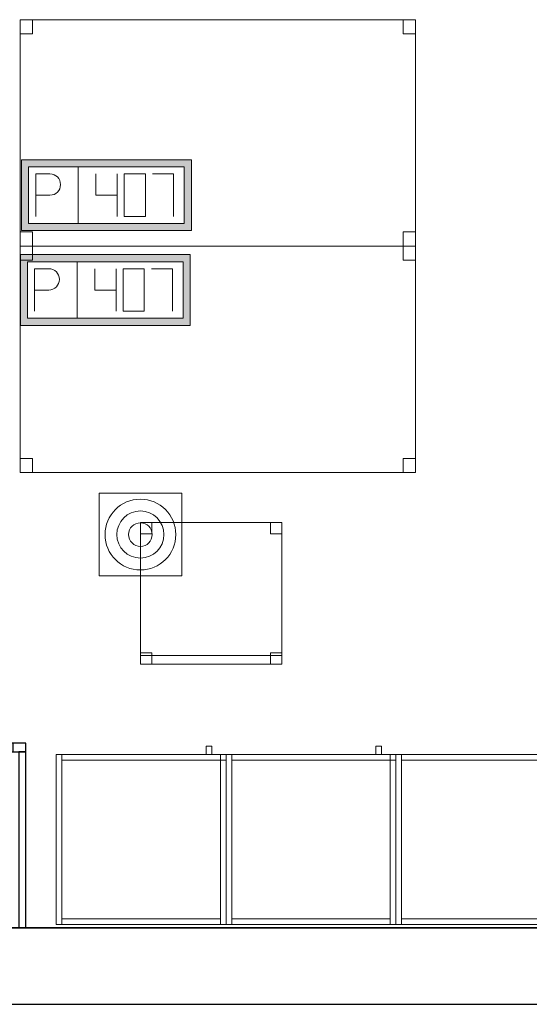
# Model space of a CAD drawing. Header units: metres. Extents: x 397.7 to 427.5, y 12.7 to 28.4.
# Tile 15 of 126: x 407.3 to 409.1, y 12.8 to 16.3. Entities that reach past the tile are written whole.
import ezdxf

# ---------------------------------------------------------------- set-up
doc = ezdxf.new("R2010")
doc.units = ezdxf.units.M
doc.layers.add('01_SUELOS', color=7, linetype='Continuous', lineweight=25, true_color=0x007f00)
for name, color, linetype, lineweight in [('02_MOBILIARIO', 7, 'Continuous', 18), ('A-DETL-____-MBND', 7, 'Continuous', 18), ('A-DETL-GENF-OTLN', 7, 'Continuous', 18), ('A-WALL-____-MCUT', 7, 'Continuous', 25), ('A-WALL-____-OTLN', 7, 'Continuous', 25)]:
    doc.layers.add(name, color=color, linetype=linetype, lineweight=lineweight)

# ---------------------------------------------------------------- blocks, each defined once
blk = doc.blocks.new('Family - Mur P5-151247-08_TEL_P5')
at = {"layer": 'A-WALL-____-MCUT', "color": 253, "true_color": 0xaaaaaa}
for p, q in [((25.4725, 0.27), (0.0535, 0.27)), ((0, 0), (25.4166, 0))]:
    blk.add_line(p, q, dxfattribs=at)
at = {"layer": 'A-WALL-____-OTLN', "color": 253, "true_color": 0xaaaaaa}
for p, q in [((25.4725, 0.27), (0.0535, 0.27)), ((0, 0), (25.4166, 0))]:
    blk.add_line(p, q, dxfattribs=at)
at = {"layer": 'A-WALL-____-OTLN', "color": 253, "lineweight": 18, "true_color": 0xaaaaaa}
blk.add_line((0, 0), (25.4166, 0), dxfattribs=at)
blk = doc.blocks.new('Family - Armai 60x60x60_P5-151291-08_TEL_P5')
at = {"layer": 'A-DETL-____-MBND', "color": 253, "true_color": 0xaaaaaa}
for p, q in [((0.53, 0.6), (0.53, 0.63)), ((0.53, 0.63), (0.53, 0.6)), ((0.53, 0.63), (0.55, 0.63)), ((0.55, 0.63), (0.53, 0.63)), ((0.55, 0.63), (0.55, 0.6)), ((0.55, 0.63), (0.55, 0.6)), ((0, 0.6), (0.6, 0.6)), ((0.6, 0.6), (0, 0.6)), ((0, 0), (0, 0.6)), ((0, 0.6), (0, 0)), ((0, 0.6), (0.02, 0.6)), ((0.02, 0.6), (0, 0.6)), ((0, 0), (0, 0.6)), ((0, 0.6), (0, 0)), ((0, 0.6), (0.6, 0.6)), ((0.6, 0.6), (0, 0.6)), ((0, 0), (0, 0.6)), ((0, 0.6), (0, 0)), ((0.02, 0.6), (0.02, 0)), ((0.02, 0), (0.02, 0.6)), ((0.02, 0.58), (0.02, 0.6)), ((0.02, 0.6), (0.02, 0.58)), ((0.02, 0.6), (0.58, 0.6)), ((0.58, 0.6), (0.02, 0.6)), ((0.55, 0.6), (0.53, 0.6)), ((0.53, 0.6), (0.55, 0.6)), ((0.58, 0.6), (0.6, 0.6)), ((0.6, 0.6), (0.58, 0.6)), ((0.58, 0), (0.58, 0.6)), ((0.58, 0.6), (0.58, 0)), ((0.58, 0.58), (0.58, 0.6)), ((0.58, 0.6), (0.6, 0.6)), ((0.58, 0.58), (0.58, 0.6)), ((0.6, 0.6), (0.58, 0.6)), ((0.58, 0.6), (0.58, 0.58)), ((0.58, 0.6), (0.58, 0.58)), ((0.6, 0.6), (0.6, 0)), ((0.6, 0), (0.6, 0.6)), ((0.6, 0.58), (0.6, 0.6)), ((0.6, 0.6), (0.6, 0.58)), ((0.6, 0.6), (0.6, 0)), ((0.6, 0), (0.6, 0.6)), ((0.6, 0.6), (0.6, 0)), ((0.6, 0), (0.6, 0.6)), ((0.58, 0.58), (0.02, 0.58)), ((0.02, 0.58), (0.58, 0.58)), ((0.6, 0.58), (0.58, 0.58)), ((0.58, 0.58), (0.6, 0.58)), ((0.6, 0), (0, 0)), ((0, 0), (0.6, 0)), ((0.02, 0), (0, 0)), ((0.02, 0), (0, 0)), ((0.6, 0), (0, 0)), ((0, 0), (0.6, 0)), ((0.02, 0), (0.02, 0.02)), ((0.02, 0.02), (0.02, 0)), ((0.02, 0.02), (0.58, 0.02)), ((0.58, 0.02), (0.02, 0.02)), ((0.58, 0), (0.02, 0)), ((0.02, 0), (0.58, 0)), ((0.58, 0.02), (0.58, 0)), ((0.58, 0.02), (0.58, 0)), ((0.6, 0), (0.58, 0)), ((0.6, 0), (0.58, 0))]:
    blk.add_line(p, q, dxfattribs=at)
blk = doc.blocks.new('Family - Armai 60x60x60_P5-151338-08_TEL_P5')
at = {"layer": 'A-DETL-____-MBND', "color": 253, "true_color": 0xaaaaaa}
for p, q in [((0.53, 0.6), (0.53, 0.63)), ((0.53, 0.63), (0.53, 0.6)), ((0.53, 0.63), (0.55, 0.63)), ((0.55, 0.63), (0.53, 0.63)), ((0.55, 0.63), (0.55, 0.6)), ((0.55, 0.63), (0.55, 0.6)), ((0, 0.6), (0.6, 0.6)), ((0.6, 0.6), (0, 0.6)), ((0, 0), (0, 0.6)), ((0, 0.6), (0, 0)), ((0, 0.6), (0.6, 0.6)), ((0.6, 0.6), (0, 0.6)), ((0, 0), (0, 0.6)), ((0, 0.6), (0, 0)), ((0, 0.6), (0.02, 0.6)), ((0.02, 0.6), (0, 0.6)), ((0, 0), (0, 0.6)), ((0, 0.6), (0, 0)), ((0.02, 0.58), (0.02, 0.6)), ((0.02, 0.6), (0.02, 0.58)), ((0.02, 0.6), (0.58, 0.6)), ((0.58, 0.6), (0.02, 0.6)), ((0.02, 0.6), (0.02, 0)), ((0.02, 0), (0.02, 0.6)), ((0.55, 0.6), (0.53, 0.6)), ((0.53, 0.6), (0.55, 0.6)), ((0.58, 0.6), (0.6, 0.6)), ((0.6, 0.6), (0.58, 0.6)), ((0.58, 0), (0.58, 0.6)), ((0.58, 0.6), (0.58, 0)), ((0.58, 0.6), (0.58, 0.58)), ((0.58, 0.6), (0.58, 0.58)), ((0.58, 0.58), (0.58, 0.6)), ((0.58, 0.6), (0.6, 0.6)), ((0.58, 0.58), (0.58, 0.6)), ((0.6, 0.6), (0.58, 0.6)), ((0.6, 0.6), (0.6, 0)), ((0.6, 0), (0.6, 0.6)), ((0.6, 0.6), (0.6, 0)), ((0.6, 0), (0.6, 0.6)), ((0.6, 0.6), (0.6, 0)), ((0.6, 0), (0.6, 0.6)), ((0.6, 0.58), (0.6, 0.6)), ((0.6, 0.6), (0.6, 0.58)), ((0.58, 0.58), (0.02, 0.58)), ((0.02, 0.58), (0.58, 0.58)), ((0.6, 0.58), (0.58, 0.58)), ((0.58, 0.58), (0.6, 0.58)), ((0.6, 0), (0, 0)), ((0, 0), (0.6, 0)), ((0.6, 0), (0, 0)), ((0, 0), (0.6, 0)), ((0.02, 0), (0, 0)), ((0.02, 0), (0, 0)), ((0.02, 0), (0.02, 0.02)), ((0.02, 0.02), (0.02, 0)), ((0.02, 0.02), (0.58, 0.02)), ((0.58, 0.02), (0.02, 0.02)), ((0.58, 0), (0.02, 0)), ((0.02, 0), (0.58, 0)), ((0.58, 0.02), (0.58, 0)), ((0.58, 0.02), (0.58, 0)), ((0.6, 0), (0.58, 0)), ((0.6, 0), (0.58, 0))]:
    blk.add_line(p, q, dxfattribs=at)
blk = doc.blocks.new('Family - Evans PA-151382-08_TEL_P5')
at = {"layer": 'A-WALL-____-MCUT', "color": 253, "true_color": 0xaaaaaa}
for p, q in [((0.0453, 0.03), (0, 0.03)), ((0, 0.03), (0, 0)), ((0, 0), (0.0453, 0)), ((0.0453, 0), (0.0453, 0.03)), ((0.4872, 0.03), (0.4872, 0)), ((0.4878, 0.03), (0.4872, 0.03)), ((0.4872, 0), (0.4878, 0)), ((0.4878, 0), (0.4878, 0.03)), ((1.3105, 0.03), (1.3105, 0)), ((1.3123, 0.03), (1.3105, 0.03)), ((1.3105, 0), (1.3123, 0)), ((1.3123, 0), (1.3123, 0.03))]:
    blk.add_line(p, q, dxfattribs=at)
at = {"layer": 'A-WALL-____-OTLN', "color": 253, "true_color": 0xaaaaaa}
for p, q in [((1.3123, 0.03), (0, 0.03)), ((0, 0.03), (0, 0)), ((0, 0), (1.3123, 0)), ((0.0453, 0), (0.0453, 0.03)), ((0.4872, 0.03), (0.0453, 0.03)), ((0.0453, 0), (0.4872, 0)), ((0.4872, 0), (0.4872, 0.03)), ((0.4878, 0), (0.4878, 0.03)), ((1.3105, 0.03), (0.4878, 0.03)), ((0.4878, 0), (1.3105, 0)), ((1.3105, 0), (1.3105, 0.03)), ((1.3123, 0), (1.3123, 0.03))]:
    blk.add_line(p, q, dxfattribs=at)
at = {"layer": 'A-WALL-____-OTLN', "color": 253, "lineweight": 18, "true_color": 0xaaaaaa}
blk.add_line((0, 0), (1.3123, 0), dxfattribs=at)
blk = doc.blocks.new('Family - Armai 60x60x60_P5-151404-08_TEL_P5')
at = {"layer": 'A-DETL-____-MBND', "color": 253, "true_color": 0xaaaaaa}
for p, q in [((0.53, 0.6), (0.53, 0.63)), ((0.53, 0.63), (0.53, 0.6)), ((0.53, 0.63), (0.55, 0.63)), ((0.55, 0.63), (0.53, 0.63)), ((0.55, 0.63), (0.55, 0.6)), ((0.55, 0.63), (0.55, 0.6)), ((0, 0.6), (0.6, 0.6)), ((0.6, 0.6), (0, 0.6)), ((0, 0), (0, 0.6)), ((0, 0.6), (0, 0)), ((0, 0.6), (0.6, 0.6)), ((0.6, 0.6), (0, 0.6)), ((0, 0), (0, 0.6)), ((0, 0.6), (0, 0)), ((0, 0.6), (0.02, 0.6)), ((0.02, 0.6), (0, 0.6)), ((0, 0), (0, 0.6)), ((0, 0.6), (0, 0)), ((0.02, 0.58), (0.02, 0.6)), ((0.02, 0.6), (0.02, 0.58)), ((0.02, 0.6), (0.58, 0.6)), ((0.58, 0.6), (0.02, 0.6)), ((0.02, 0.6), (0.02, 0)), ((0.02, 0), (0.02, 0.6)), ((0.55, 0.6), (0.53, 0.6)), ((0.53, 0.6), (0.55, 0.6)), ((0.58, 0.6), (0.6, 0.6)), ((0.6, 0.6), (0.58, 0.6)), ((0.58, 0), (0.58, 0.6)), ((0.58, 0.6), (0.58, 0)), ((0.58, 0.58), (0.58, 0.6)), ((0.58, 0.6), (0.6, 0.6)), ((0.58, 0.58), (0.58, 0.6)), ((0.6, 0.6), (0.58, 0.6)), ((0.58, 0.6), (0.58, 0.58)), ((0.58, 0.6), (0.58, 0.58)), ((0.6, 0.6), (0.6, 0)), ((0.6, 0), (0.6, 0.6)), ((0.6, 0.58), (0.6, 0.6)), ((0.6, 0.6), (0.6, 0.58)), ((0.6, 0.6), (0.6, 0)), ((0.6, 0), (0.6, 0.6)), ((0.6, 0.6), (0.6, 0)), ((0.6, 0), (0.6, 0.6)), ((0.58, 0.58), (0.02, 0.58)), ((0.02, 0.58), (0.58, 0.58)), ((0.6, 0.58), (0.58, 0.58)), ((0.58, 0.58), (0.6, 0.58)), ((0.6, 0), (0, 0)), ((0, 0), (0.6, 0)), ((0.6, 0), (0, 0)), ((0, 0), (0.6, 0)), ((0.02, 0), (0, 0)), ((0.02, 0), (0, 0)), ((0.02, 0), (0.02, 0.02)), ((0.02, 0.02), (0.02, 0)), ((0.02, 0.02), (0.58, 0.02)), ((0.58, 0.02), (0.02, 0.02)), ((0.58, 0), (0.02, 0)), ((0.02, 0), (0.58, 0)), ((0.58, 0.02), (0.58, 0)), ((0.58, 0.02), (0.58, 0)), ((0.6, 0), (0.58, 0)), ((0.6, 0), (0.58, 0))]:
    blk.add_line(p, q, dxfattribs=at)
blk = doc.blocks.new('Family - Taula 140X80_P5-151465-08_TEL_P5')
at = {"layer": 'A-DETL-____-MBND', "color": 253, "true_color": 0xaaaaaa}
for p, q in [((0, 0.8001), (0.0437, 0.8001)), ((0, 0.7501), (0, 0.8001)), ((0.0437, 0.8001), (0, 0.8001)), ((0, 0.8001), (0, 0.7501)), ((0, 0.8001), (1.3973, 0.8001)), ((0, 0), (0, 0.8001)), ((1.3973, 0.8001), (0, 0.8001)), ((0, 0.8001), (0, 0)), ((0.0437, 0.8001), (0.0437, 0.7501)), ((0.0437, 0.7501), (0.0437, 0.8001)), ((1.3536, 0.8001), (1.3973, 0.8001)), ((1.3536, 0.7501), (1.3536, 0.8001)), ((1.3973, 0.8001), (1.3536, 0.8001)), ((1.3536, 0.8001), (1.3536, 0.7501)), ((1.3973, 0.8001), (1.3973, 0)), ((1.3973, 0), (1.3973, 0.8001)), ((1.3973, 0.8001), (1.3973, 0.7501)), ((1.3973, 0.7501), (1.3973, 0.8001)), ((0.0437, 0.7501), (0, 0.7501)), ((0, 0.7501), (0.0437, 0.7501)), ((1.3973, 0.7501), (1.3536, 0.7501)), ((1.3536, 0.7501), (1.3973, 0.7501)), ((0, 0.05), (0.0437, 0.05)), ((0, 0), (0, 0.05)), ((0.0437, 0.05), (0, 0.05)), ((0, 0.05), (0, 0)), ((0.0437, 0.05), (0.0437, 0)), ((0.0437, 0), (0.0437, 0.05)), ((1.3536, 0.05), (1.3973, 0.05)), ((1.3536, 0), (1.3536, 0.05)), ((1.3973, 0.05), (1.3536, 0.05)), ((1.3536, 0.05), (1.3536, 0)), ((1.3973, 0.05), (1.3973, 0)), ((1.3973, 0), (1.3973, 0.05)), ((0, 0), (1.3973, 0)), ((0.0437, 0), (0, 0)), ((0, 0), (0.0437, 0)), ((1.3973, 0), (1.3536, 0)), ((1.3536, 0), (1.3973, 0)), ((1.3973, 0), (0, 0))]:
    blk.add_line(p, q, dxfattribs=at)
blk = doc.blocks.new('Family - Taula 140X80_P5-151469-08_TEL_P5')
at = {"layer": 'A-DETL-____-MBND', "color": 253, "true_color": 0xaaaaaa}
for p, q in [((0, 0.7501), (0, 0.8001)), ((0, 0.8001), (0.0437, 0.8001)), ((0.0437, 0.8001), (0, 0.8001)), ((0, 0.8001), (0, 0.7501)), ((0, 0), (0, 0.8001)), ((0, 0.8001), (1.3973, 0.8001)), ((1.3973, 0.8001), (0, 0.8001)), ((0, 0.8001), (0, 0)), ((0.0437, 0.8001), (0.0437, 0.7501)), ((0.0437, 0.7501), (0.0437, 0.8001)), ((1.3536, 0.7501), (1.3536, 0.8001)), ((1.3536, 0.8001), (1.3973, 0.8001)), ((1.3973, 0.8001), (1.3536, 0.8001)), ((1.3536, 0.8001), (1.3536, 0.7501)), ((1.3973, 0.8001), (1.3973, 0.7501)), ((1.3973, 0.7501), (1.3973, 0.8001)), ((1.3973, 0.8001), (1.3973, 0)), ((1.3973, 0), (1.3973, 0.8001)), ((0.0437, 0.7501), (0, 0.7501)), ((0, 0.7501), (0.0437, 0.7501)), ((1.3973, 0.7501), (1.3536, 0.7501)), ((1.3536, 0.7501), (1.3973, 0.7501)), ((0, 0), (0, 0.05)), ((0, 0.05), (0.0437, 0.05)), ((0.0437, 0.05), (0, 0.05)), ((0, 0.05), (0, 0)), ((0.0437, 0.05), (0.0437, 0)), ((0.0437, 0), (0.0437, 0.05)), ((1.3536, 0), (1.3536, 0.05)), ((1.3536, 0.05), (1.3973, 0.05)), ((1.3973, 0.05), (1.3536, 0.05)), ((1.3536, 0.05), (1.3536, 0)), ((1.3973, 0.05), (1.3973, 0)), ((1.3973, 0), (1.3973, 0.05)), ((1.3973, 0), (0, 0)), ((0, 0), (1.3973, 0)), ((0.0437, 0), (0, 0)), ((0, 0), (0.0437, 0)), ((1.3973, 0), (1.3536, 0)), ((1.3536, 0), (1.3973, 0))]:
    blk.add_line(p, q, dxfattribs=at)
blk = doc.blocks.new('Family - Armai 60x60x60_P5-151565-08_TEL_P5')
at = {"layer": 'A-DETL-____-MBND', "color": 253, "true_color": 0xaaaaaa}
for p, q in [((0.53, 0.6), (0.53, 0.63)), ((0.53, 0.63), (0.53, 0.6)), ((0.53, 0.63), (0.55, 0.63)), ((0.55, 0.63), (0.53, 0.63)), ((0.55, 0.63), (0.55, 0.6)), ((0.55, 0.63), (0.55, 0.6)), ((0, 0.6), (0.6, 0.6)), ((0.6, 0.6), (0, 0.6)), ((0, 0), (0, 0.6)), ((0, 0.6), (0, 0)), ((0, 0.6), (0.02, 0.6)), ((0.02, 0.6), (0, 0.6)), ((0, 0), (0, 0.6)), ((0, 0.6), (0, 0)), ((0, 0.6), (0.6, 0.6)), ((0.6, 0.6), (0, 0.6)), ((0, 0), (0, 0.6)), ((0, 0.6), (0, 0)), ((0.02, 0.58), (0.02, 0.6)), ((0.02, 0.6), (0.02, 0.58)), ((0.02, 0.6), (0.58, 0.6)), ((0.58, 0.6), (0.02, 0.6)), ((0.02, 0.6), (0.02, 0)), ((0.02, 0), (0.02, 0.6)), ((0.55, 0.6), (0.53, 0.6)), ((0.53, 0.6), (0.55, 0.6)), ((0.58, 0.58), (0.58, 0.6)), ((0.58, 0.6), (0.6, 0.6)), ((0.58, 0.58), (0.58, 0.6)), ((0.6, 0.6), (0.58, 0.6)), ((0.58, 0.6), (0.6, 0.6)), ((0.6, 0.6), (0.58, 0.6)), ((0.58, 0), (0.58, 0.6)), ((0.58, 0.6), (0.58, 0)), ((0.58, 0.6), (0.58, 0.58)), ((0.58, 0.6), (0.58, 0.58)), ((0.6, 0.6), (0.6, 0)), ((0.6, 0), (0.6, 0.6)), ((0.6, 0.58), (0.6, 0.6)), ((0.6, 0.6), (0.6, 0.58)), ((0.6, 0.6), (0.6, 0)), ((0.6, 0), (0.6, 0.6)), ((0.6, 0.6), (0.6, 0)), ((0.6, 0), (0.6, 0.6)), ((0.58, 0.58), (0.02, 0.58)), ((0.02, 0.58), (0.58, 0.58)), ((0.6, 0.58), (0.58, 0.58)), ((0.58, 0.58), (0.6, 0.58)), ((0.6, 0), (0, 0)), ((0, 0), (0.6, 0)), ((0.02, 0), (0, 0)), ((0.02, 0), (0, 0)), ((0.6, 0), (0, 0)), ((0, 0), (0.6, 0)), ((0.02, 0), (0.02, 0.02)), ((0.02, 0.02), (0.02, 0)), ((0.02, 0.02), (0.58, 0.02)), ((0.58, 0.02), (0.02, 0.02)), ((0.58, 0), (0.02, 0)), ((0.02, 0), (0.58, 0)), ((0.58, 0.02), (0.58, 0)), ((0.58, 0.02), (0.58, 0)), ((0.6, 0), (0.58, 0)), ((0.6, 0), (0.58, 0))]:
    blk.add_line(p, q, dxfattribs=at)
blk = doc.blocks.new('Family - Evans PA-151620-08_TEL_P5')
at = {"layer": 'A-WALL-____-MCUT', "color": 253, "true_color": 0xaaaaaa}
for p, q in [((0.6225, 0.025), (0, 0.025)), ((0, 0.025), (0, 0)), ((0, 0), (0.6225, 0)), ((0.6225, 0), (0.6225, 0.025))]:
    blk.add_line(p, q, dxfattribs=at)
at = {"layer": 'A-WALL-____-OTLN', "color": 253, "true_color": 0xaaaaaa}
for p, q in [((0.6225, 0.025), (0, 0.025)), ((0, 0.025), (0, 0)), ((0, 0), (0.6225, 0)), ((0.6225, 0), (0.6225, 0.025))]:
    blk.add_line(p, q, dxfattribs=at)
at = {"layer": 'A-WALL-____-OTLN', "color": 253, "lineweight": 18, "true_color": 0xaaaaaa}
blk.add_line((0, 0), (0.6225, 0), dxfattribs=at)
blk = doc.blocks.new('Family - Paviment P5-151720-08_TEL_P5')
at = {"layer": '01_SUELOS', "color": 9, "true_color": 0xaad4aa}
for p, q in [((0, 0), (25.4182, 0)), ((25.4182, 0), (0, 0))]:
    blk.add_line(p, q, dxfattribs=at)
blk = doc.blocks.new('Family - Cadira d_Oficina_P5-151729-08_TEL_P5')
at = {"layer": 'A-DETL-____-MBND', "color": 253, "true_color": 0xaaaaaa}
for p, q in [((0, 0.5), (0.04, 0.5)), ((0, 0.46), (0, 0.5)), ((0.04, 0.5), (0, 0.5)), ((0, 0.5), (0, 0.46)), ((0, 0), (0, 0.5)), ((0, 0.5), (0.5, 0.5)), ((0, 0.5), (0, 0)), ((0.5, 0.5), (0, 0.5)), ((0.04, 0.5), (0.04, 0.46)), ((0.04, 0.46), (0.04, 0.5)), ((0.46, 0.5), (0.5, 0.5)), ((0.46, 0.46), (0.46, 0.5)), ((0.5, 0.5), (0.46, 0.5)), ((0.46, 0.5), (0.46, 0.46)), ((0.5, 0.5), (0.5, 0.46)), ((0.5, 0.46), (0.5, 0.5)), ((0.5, 0.5), (0.5, 0)), ((0.5, 0), (0.5, 0.5)), ((0.04, 0.46), (0, 0.46)), ((0, 0.46), (0.04, 0.46)), ((0.5, 0.46), (0.46, 0.46)), ((0.46, 0.46), (0.5, 0.46)), ((0, 0.04), (0.04, 0.04)), ((0, 0), (0, 0.04)), ((0.04, 0.04), (0, 0.04)), ((0, 0.04), (0, 0)), ((0.04, 0.04), (0.04, 0)), ((0.04, 0), (0.04, 0.04)), ((0.46, 0.04), (0.5, 0.04)), ((0.46, 0), (0.46, 0.04)), ((0.5, 0.04), (0.46, 0.04)), ((0.46, 0.04), (0.46, 0)), ((0.5, 0.04), (0.5, 0)), ((0.5, 0), (0.5, 0.04)), ((0, 0.03), (0.5, 0.03)), ((0, 0), (0, 0.03)), ((0.5, 0.03), (0, 0.03)), ((0, 0.03), (0, 0)), ((0.04, 0), (0, 0)), ((0, 0), (0.04, 0)), ((0.5, 0), (0, 0)), ((0, 0), (0.5, 0)), ((0.5, 0), (0, 0)), ((0, 0), (0.5, 0)), ((0.46, 0), (0.5, 0)), ((0.5, 0.03), (0.5, 0)), ((0.5, 0), (0.5, 0.03)), ((0.5, 0), (0.46, 0))]:
    blk.add_line(p, q, dxfattribs=at)
blk = doc.blocks.new('Family - Armai 60x60x60_P5-151754-08_TEL_P5')
at = {"layer": 'A-DETL-____-MBND', "color": 253, "true_color": 0xaaaaaa}
for p, q in [((0.53, 0.6), (0.53, 0.63)), ((0.53, 0.63), (0.53, 0.6)), ((0.53, 0.63), (0.55, 0.63)), ((0.55, 0.63), (0.53, 0.63)), ((0.55, 0.63), (0.55, 0.6)), ((0.55, 0.63), (0.55, 0.6)), ((0, 0.6), (0.6, 0.6)), ((0.6, 0.6), (0, 0.6)), ((0, 0), (0, 0.6)), ((0, 0.6), (0, 0)), ((0, 0.6), (0.02, 0.6)), ((0.02, 0.6), (0, 0.6)), ((0, 0), (0, 0.6)), ((0, 0.6), (0, 0)), ((0, 0.6), (0.6, 0.6)), ((0.6, 0.6), (0, 0.6)), ((0, 0), (0, 0.6)), ((0, 0.6), (0, 0)), ((0.02, 0.58), (0.02, 0.6)), ((0.02, 0.6), (0.02, 0.58)), ((0.02, 0.6), (0.58, 0.6)), ((0.58, 0.6), (0.02, 0.6)), ((0.02, 0.6), (0.02, 0)), ((0.02, 0), (0.02, 0.6)), ((0.55, 0.6), (0.53, 0.6)), ((0.53, 0.6), (0.55, 0.6)), ((0.58, 0.6), (0.6, 0.6)), ((0.6, 0.6), (0.58, 0.6)), ((0.58, 0), (0.58, 0.6)), ((0.58, 0.6), (0.58, 0)), ((0.58, 0.6), (0.58, 0.58)), ((0.58, 0.6), (0.58, 0.58)), ((0.58, 0.58), (0.58, 0.6)), ((0.58, 0.6), (0.6, 0.6)), ((0.58, 0.58), (0.58, 0.6)), ((0.6, 0.6), (0.58, 0.6)), ((0.6, 0.6), (0.6, 0)), ((0.6, 0), (0.6, 0.6)), ((0.6, 0.6), (0.6, 0)), ((0.6, 0), (0.6, 0.6)), ((0.6, 0.58), (0.6, 0.6)), ((0.6, 0.6), (0.6, 0.58)), ((0.6, 0.6), (0.6, 0)), ((0.6, 0), (0.6, 0.6)), ((0.58, 0.58), (0.02, 0.58)), ((0.02, 0.58), (0.58, 0.58)), ((0.6, 0.58), (0.58, 0.58)), ((0.58, 0.58), (0.6, 0.58)), ((0.6, 0), (0, 0)), ((0, 0), (0.6, 0)), ((0.02, 0), (0, 0)), ((0.02, 0), (0, 0)), ((0.6, 0), (0, 0)), ((0, 0), (0.6, 0)), ((0.02, 0), (0.02, 0.02)), ((0.02, 0.02), (0.02, 0)), ((0.02, 0.02), (0.58, 0.02)), ((0.58, 0.02), (0.02, 0.02)), ((0.58, 0), (0.02, 0)), ((0.02, 0), (0.58, 0)), ((0.58, 0.02), (0.58, 0)), ((0.58, 0.02), (0.58, 0)), ((0.6, 0), (0.58, 0)), ((0.6, 0), (0.58, 0))]:
    blk.add_line(p, q, dxfattribs=at)
blk = doc.blocks.new('Family - Armai 60x60x60_P5-151899-08_TEL_P5')
at = {"layer": 'A-DETL-____-MBND', "color": 253, "true_color": 0xaaaaaa}
for p, q in [((0.53, 0.6), (0.53, 0.63)), ((0.53, 0.63), (0.53, 0.6)), ((0.53, 0.63), (0.55, 0.63)), ((0.55, 0.63), (0.53, 0.63)), ((0.55, 0.63), (0.55, 0.6)), ((0.55, 0.63), (0.55, 0.6)), ((0, 0.6), (0.02, 0.6)), ((0.02, 0.6), (0, 0.6)), ((0, 0), (0, 0.6)), ((0, 0.6), (0, 0)), ((0, 0.6), (0.6, 0.6)), ((0.6, 0.6), (0, 0.6)), ((0, 0), (0, 0.6)), ((0, 0.6), (0, 0)), ((0, 0.6), (0.6, 0.6)), ((0.6, 0.6), (0, 0.6)), ((0, 0), (0, 0.6)), ((0, 0.6), (0, 0)), ((0.02, 0.6), (0.02, 0)), ((0.02, 0), (0.02, 0.6)), ((0.02, 0.58), (0.02, 0.6)), ((0.02, 0.6), (0.02, 0.58)), ((0.02, 0.6), (0.58, 0.6)), ((0.58, 0.6), (0.02, 0.6)), ((0.55, 0.6), (0.53, 0.6)), ((0.53, 0.6), (0.55, 0.6)), ((0.58, 0.58), (0.58, 0.6)), ((0.58, 0.6), (0.6, 0.6)), ((0.58, 0.58), (0.58, 0.6)), ((0.6, 0.6), (0.58, 0.6)), ((0.58, 0.6), (0.58, 0.58)), ((0.58, 0.6), (0.58, 0.58)), ((0.58, 0.6), (0.6, 0.6)), ((0.6, 0.6), (0.58, 0.6)), ((0.58, 0), (0.58, 0.6)), ((0.58, 0.6), (0.58, 0)), ((0.6, 0.58), (0.6, 0.6)), ((0.6, 0.6), (0.6, 0.58)), ((0.6, 0.6), (0.6, 0)), ((0.6, 0), (0.6, 0.6)), ((0.6, 0.6), (0.6, 0)), ((0.6, 0), (0.6, 0.6)), ((0.6, 0.6), (0.6, 0)), ((0.6, 0), (0.6, 0.6)), ((0.58, 0.58), (0.02, 0.58)), ((0.02, 0.58), (0.58, 0.58)), ((0.6, 0.58), (0.58, 0.58)), ((0.58, 0.58), (0.6, 0.58)), ((0.02, 0), (0, 0)), ((0.02, 0), (0, 0)), ((0.6, 0), (0, 0)), ((0, 0), (0.6, 0)), ((0.6, 0), (0, 0)), ((0, 0), (0.6, 0)), ((0.02, 0), (0.02, 0.02)), ((0.02, 0.02), (0.02, 0)), ((0.02, 0.02), (0.58, 0.02)), ((0.58, 0.02), (0.02, 0.02)), ((0.58, 0), (0.02, 0)), ((0.02, 0), (0.58, 0)), ((0.58, 0.02), (0.58, 0)), ((0.58, 0.02), (0.58, 0)), ((0.6, 0), (0.58, 0)), ((0.6, 0), (0.58, 0))]:
    blk.add_line(p, q, dxfattribs=at)
blk = doc.blocks.new('LONDR55-XX_ZZ-ARQ-CAA-M3D-Londres55_ifc-1-08_TEL_P5')
at = {"layer": '01_SUELOS', "color": 253, "lineweight": 18, "true_color": 0xaaaaaa}
blk.add_blockref('Family - Paviment P5-151720-08_TEL_P5', (398.2952, 13.1106), dxfattribs=at)
at = {"layer": '02_MOBILIARIO', "color": 253, "lineweight": 18, "true_color": 0xaaaaaa}
for name, p in [('Family - Taula 140X80_P5-151465-08_TEL_P5', (407.342, 15.5193)), ('Family - Taula 140X80_P5-151469-08_TEL_P5', (407.342, 14.7192)), ('Family - Cadira d_Oficina_P5-151729-08_TEL_P5', (407.767, 14.0426)), ('Family - Armai 60x60x60_P5-151291-08_TEL_P5', (407.4693, 13.1231)), ('Family - Armai 60x60x60_P5-151899-08_TEL_P5', (407.4693, 13.1231)), ('Family - Armai 60x60x60_P5-151338-08_TEL_P5', (408.0693, 13.1231)), ('Family - Armai 60x60x60_P5-151754-08_TEL_P5', (408.0693, 13.1231)), ('Family - Armai 60x60x60_P5-151404-08_TEL_P5', (408.6693, 13.1231)), ('Family - Armai 60x60x60_P5-151565-08_TEL_P5', (408.6693, 13.1231))]:
    blk.add_blockref(name, p, dxfattribs=at)
at = {"layer": 'A-WALL-____-OTLN', "color": 253, "lineweight": 18, "true_color": 0xaaaaaa}
for name, p, rotation in [('Family - Evans PA-151382-08_TEL_P5', (407.3616, 13.7631), 180), ('Family - Evans PA-151620-08_TEL_P5', (407.3616, 13.1106), 90)]:
    blk.add_blockref(name, p, dxfattribs=dict(at, rotation=rotation))
blk.add_blockref('Family - Mur P5-151247-08_TEL_P5', (398.2417, 12.8406), dxfattribs=at)
blk = doc.blocks.new('ZYR_08_04 Altaveu Sostre Encastat - Altaveu Encastat 08 _Rect_-911407-08_TEL_P5')
at = {"layer": 'A-DETL-GENF-OTLN', "color": 6, "true_color": 0xff00ff}
for p, q in [((-0.145825, 0.145825), (0.145825, 0.145825)), ((-0.145825, -0.145825), (-0.145825, 0.145825)), ((0.145825, 0.145825), (0.145825, -0.145825)), ((0.145825, -0.145825), (-0.145825, -0.145825))]:
    blk.add_line(p, q, dxfattribs=at)
for radius in [0.125, 0.083333, 0.041667]:
    blk.add_circle((0, 0), radius, dxfattribs=at)
blk = doc.blocks.new('ZYR_05_02_05 PT 4COL Terra - 07 PT Terra _4SC-2SAI-2VD_-903861-08_TEL_P5')
at = {"layer": 'A-DETL-____-MBND', "true_color": 0x3c0aff}
h = blk.add_hatch(color=180, dxfattribs=at)
h.paths.add_polyline_path([(-0.102, -0.125), (0.498, -0.125), (0.498, 0.125), (-0.102, 0.125)])
h.paths.add_polyline_path([(-0.077, -0.1), (-0.077, 0.1), (0.473, 0.1), (0.473, -0.1)])
at = {"layer": 'A-DETL-____-MBND', "color": 180, "true_color": 0x3c0aff}
for p, q in [((0.498, 0.125), (-0.102, 0.125)), ((-0.102, 0.125), (-0.102, -0.125)), ((-0.102, 0.125), (0.498, 0.125)), ((-0.102, 0.125), (-0.102, -0.125)), ((0.498, -0.125), (0.498, 0.125)), ((0.498, 0.125), (0.498, -0.125)), ((-0.077, -0.1), (-0.077, 0.1)), ((-0.077, 0.1), (0.473, 0.1)), ((-0.077, 0.1), (0.473, 0.1)), ((-0.077, -0.1), (-0.077, 0.1)), ((-0.052, 0.075), (-0.002, 0.0754)), ((-0.052, 0.075), (-0.052, -0.075)), ((0.098, 0.1), (0.098, -0.1)), ((0.1605, 0.075), (0.1605, 0)), ((0.2355, 0.075), (0.2355, -0.075)), ((0.3355, 0.075), (0.2605, 0.075)), ((0.2605, 0.075), (0.2605, -0.075)), ((0.3355, -0.075), (0.3355, 0.075)), ((0.3605, 0.075), (0.4355, 0.075)), ((0.4355, 0.075), (0.4355, -0.075)), ((0.473, 0.1), (0.473, -0.1)), ((0.473, 0.1), (0.473, -0.1)), ((-0.052, 0), (-0.002, 0)), ((0.1605, 0), (0.2355, 0)), ((0.473, -0.1), (-0.077, -0.1)), ((0.473, -0.1), (-0.077, -0.1)), ((0.2605, -0.075), (0.3355, -0.075)), ((-0.102, -0.125), (0.498, -0.125)), ((0.498, -0.125), (-0.102, -0.125))]:
    blk.add_line(p, q, dxfattribs=at)
blk.add_arc((-0.002, 0.0377), 0.0377, 270, 90, dxfattribs=at)
blk = doc.blocks.new('ZYR_05_02_05 PT 4COL Terra - 07 PT Terra _4SC-2SAI-2VD_-903862-08_TEL_P5')
at = {"layer": 'A-DETL-____-MBND', "true_color": 0x3c0aff}
h = blk.add_hatch(color=180, dxfattribs=at)
h.paths.add_polyline_path([(-0.0982, -0.125), (0.5018, -0.125), (0.5018, 0.125), (-0.0982, 0.125), (-0.0982, 0.0811)])
h.paths.add_polyline_path([(-0.0732, -0.1), (-0.0732, 0.1), (0.4768, 0.1), (0.4768, -0.1)])
at = {"layer": 'A-DETL-____-MBND', "color": 180, "true_color": 0x3c0aff}
for p, q in [((0.5018, 0.125), (-0.0982, 0.125)), ((-0.0982, 0.125), (-0.0982, -0.125)), ((-0.0982, 0.125), (0.5018, 0.125)), ((-0.0982, 0.125), (-0.0982, -0.125)), ((0.5018, -0.125), (0.5018, 0.125)), ((0.5018, 0.125), (0.5018, -0.125)), ((-0.0732, -0.1), (-0.0732, 0.1)), ((-0.0732, 0.1), (0.4768, 0.1)), ((-0.0732, 0.1), (0.4768, 0.1)), ((-0.0732, -0.1), (-0.0732, 0.1)), ((-0.0482, 0.075), (0.0018, 0.0754)), ((-0.0482, 0.075), (-0.0482, -0.075)), ((0.1018, 0.1), (0.1018, -0.1)), ((0.1643, 0.075), (0.1643, 0)), ((0.2393, 0.075), (0.2393, -0.075)), ((0.3393, 0.075), (0.2643, 0.075)), ((0.2643, 0.075), (0.2643, -0.075)), ((0.3393, -0.075), (0.3393, 0.075)), ((0.3643, 0.075), (0.4393, 0.075)), ((0.4393, 0.075), (0.4393, -0.075)), ((0.4768, 0.1), (0.4768, -0.1)), ((0.4768, 0.1), (0.4768, -0.1)), ((-0.0482, 0), (0.0018, 0)), ((0.1643, 0), (0.2393, 0)), ((0.4768, -0.1), (-0.0732, -0.1)), ((0.4768, -0.1), (-0.0732, -0.1)), ((0.2643, -0.075), (0.3393, -0.075)), ((-0.0982, -0.125), (0.5018, -0.125)), ((0.5018, -0.125), (-0.0982, -0.125))]:
    blk.add_line(p, q, dxfattribs=at)
blk.add_arc((0.0018, 0.0377), 0.0377, 270, 90, dxfattribs=at)

msp = doc.modelspace()

# ---------------------------------------------------------------- block references
at = {"lineweight": 5}
msp.add_blockref('LONDR55-XX_ZZ-ARQ-CAA-M3D-Londres55_ifc-1-08_TEL_P5', (0, 0), dxfattribs=at)
at = {"layer": 'A-DETL-____-MBND', "color": 180, "true_color": 0x3c0aff}
for name, p in [('ZYR_05_02_05 PT 4COL Terra - 07 PT Terra _4SC-2SAI-2VD_-903862-08_TEL_P5', (407.445, 15.6993)), ('ZYR_05_02_05 PT 4COL Terra - 07 PT Terra _4SC-2SAI-2VD_-903861-08_TEL_P5', (407.445, 15.3643))]:
    msp.add_blockref(name, p, dxfattribs=at)
at = {"layer": 'A-DETL-GENF-OTLN', "color": 6, "true_color": 0xff00ff}
msp.add_blockref('ZYR_08_04 Altaveu Sostre Encastat - Altaveu Encastat 08 _Rect_-911407-08_TEL_P5', (407.7668, 14.5003), dxfattribs=at)

doc.saveas('drawing.dxf')
